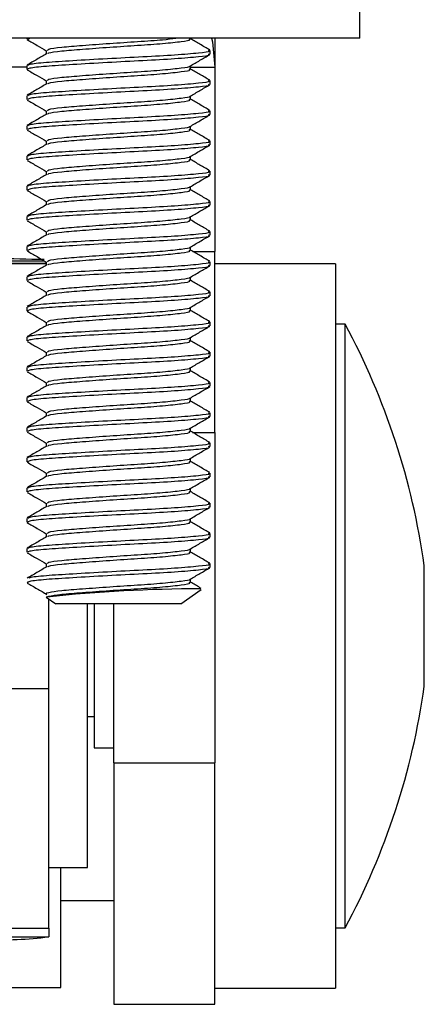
# Paper-space layout 'Sheet2' of a CAD drawing. Header units: millimetres. Extents: x 0 to 1118, y 0 to 864.
# Tile 96 of 232: x 504.93 to 508.48, y 594.41 to 603.04. Entities that reach past the tile are written whole.
import ezdxf

# ---------------------------------------------------------------- set-up
doc = ezdxf.new("R2010")
doc.units = ezdxf.units.MM

psp = doc.layouts.new('Sheet2')

# ---------------------------------------------------------------- linework, layer by layer
at = {"color": 7, "linetype": 'Continuous', "lineweight": 30}
for p, q in [((507.9105, 602.8758), (507.9105, 603.7614)), ((507.9105, 602.8758), (503.6819, 602.8758)), ((504.9895, 602.8758), (504.9895, 602.8687)), ((505.0031, 602.8687), (505.0126, 602.8758)), ((506.4263, 602.8687), (506.4263, 602.8758)), ((506.6405, 602.8758), (506.6405, 602.6607)), ((505.1613, 602.7695), (505.1613, 602.7388)), ((506.5982, 602.7364), (506.5982, 602.7695)), ((504.9895, 602.6372), (504.9895, 602.6041)), ((506.4263, 602.6041), (506.4263, 602.6347)), ((506.4263, 602.6218), (506.6405, 602.6218)), ((506.6405, 602.6607), (506.6405, 602.6218)), ((506.6405, 602.6218), (506.6405, 601.0065)), ((505.1613, 602.5049), (505.1613, 602.4742)), ((506.5982, 602.4718), (506.5982, 602.5049)), ((504.9895, 602.3726), (504.9895, 602.3395)), ((506.4263, 602.3395), (506.4263, 602.3701)), ((505.1613, 602.2403), (505.1613, 602.2096)), ((506.5982, 602.2073), (506.5982, 602.2403)), ((504.9895, 602.108), (504.9895, 602.075)), ((506.4263, 602.075), (506.4263, 602.1055)), ((505.1613, 601.9757), (505.1613, 601.945)), ((506.5982, 601.9427), (506.5982, 601.9757)), ((504.9895, 601.8434), (504.9895, 601.8104)), ((506.4263, 601.8104), (506.4263, 601.8409)), ((505.1613, 601.7112), (505.1613, 601.6805)), ((506.5982, 601.6781), (506.5982, 601.7112)), ((504.9895, 601.5789), (504.9895, 601.5458)), ((506.4263, 601.5458), (506.4263, 601.5764)), ((505.1613, 601.4466), (505.1613, 601.4159)), ((506.5982, 601.4135), (506.5982, 601.4466)), ((504.9895, 601.3143), (504.9895, 601.2812)), ((506.4263, 601.2812), (506.4263, 601.3118)), ((505.1613, 601.182), (505.1613, 601.1513)), ((506.5982, 601.1489), (506.5982, 601.182)), ((504.9895, 601.0497), (504.9895, 601.0166)), ((506.4263, 601.0166), (506.4263, 601.0472)), ((506.6405, 599.4212), (506.6405, 601.0065)), ((505.1613, 600.8996), (504.2978, 600.8996)), ((505.1613, 600.9174), (505.1613, 600.8867)), ((506.5982, 600.8843), (506.5982, 600.9174)), ((507.6988, 600.8996), (506.6405, 600.8996)), ((507.6988, 600.8996), (507.6988, 594.5496)), ((504.9895, 600.7851), (504.9895, 600.752)), ((506.4263, 600.752), (506.4263, 600.7826)), ((505.1613, 600.6528), (505.1613, 600.6221)), ((506.5982, 600.6198), (506.5982, 600.6528)), ((504.9895, 600.5205), (504.9895, 600.4875)), ((506.4263, 600.4875), (506.4263, 600.518)), ((505.1613, 600.3882), (505.1613, 600.3575)), ((506.5982, 600.3552), (506.5982, 600.3882)), ((507.7835, 600.3704), (507.6988, 600.3704)), ((507.7835, 599.8608), (507.7835, 600.3704)), ((504.9895, 600.2559), (504.9895, 600.2229)), ((506.4263, 600.2229), (506.4263, 600.2534)), ((505.1613, 600.1237), (505.1613, 600.093)), ((506.5982, 600.0906), (506.5982, 600.1237)), ((504.9895, 599.9914), (504.9895, 599.9583)), ((506.4263, 599.9583), (506.4263, 599.9889)), ((505.1613, 599.8591), (505.1613, 599.8284)), ((506.5982, 599.826), (506.5982, 599.8591)), ((507.7835, 595.0788), (507.7835, 599.8608)), ((504.9895, 599.7268), (504.9895, 599.6937)), ((506.4263, 599.6937), (506.4263, 599.7243)), ((505.1613, 599.5945), (505.1613, 599.5638)), ((506.5982, 599.5614), (506.5982, 599.5945)), ((504.9895, 599.4622), (504.9895, 599.4291)), ((506.4263, 599.4291), (506.4263, 599.4597)), ((506.6405, 599.4212), (506.6405, 596.5258)), ((505.1613, 599.3299), (505.1613, 599.2992)), ((506.5982, 599.2968), (506.5982, 599.3299)), ((504.9895, 599.1976), (504.9895, 599.1645)), ((506.4263, 599.1645), (506.4263, 599.1951)), ((505.1613, 599.0653), (505.1613, 599.0346)), ((506.5982, 599.0323), (506.5982, 599.0653)), ((504.9895, 598.933), (504.9895, 598.9)), ((506.4263, 598.9), (506.4263, 598.9305)), ((505.1613, 598.8007), (505.1613, 598.77)), ((506.5982, 598.7677), (506.5982, 598.8007)), ((504.9895, 598.6684), (504.9895, 598.6354)), ((506.4263, 598.6354), (506.4263, 598.6659)), ((505.1613, 598.5362), (505.1613, 598.5055)), ((506.5982, 598.5031), (506.5982, 598.5362)), ((504.9895, 598.4039), (504.9895, 598.3708)), ((506.4263, 598.3708), (506.4263, 598.4014)), ((505.1613, 598.2716), (505.1613, 598.2409)), ((506.5982, 598.2385), (506.5982, 598.2716)), ((508.4778, 598.1518), (508.4778, 598.2538)), ((506.4263, 598.1062), (506.4263, 598.1368)), ((508.4778, 597.1954), (508.4778, 598.1518)), ((506.3416, 597.9194), (506.5191, 598.0437)), ((505.1613, 597.9787), (505.246, 597.9194)), ((505.1655, 597.9787), (505.1613, 597.9787)), ((505.1834, 597.177), (505.1834, 597.9633)), ((506.3416, 597.9194), (505.246, 597.9194)), ((505.522, 595.6079), (505.522, 597.9194)), ((505.5822, 597.9194), (505.5822, 596.6578)), ((505.7549, 596.5258), (505.7549, 597.9194)), ((504.2978, 597.177), (505.1834, 597.177)), ((505.1834, 595.0761), (505.1834, 597.177)), ((505.522, 596.9308), (505.5822, 596.9308)), ((505.5822, 596.6578), (505.7549, 596.6578)), ((505.7549, 596.5258), (506.6405, 596.5258)), ((505.7549, 596.5258), (505.7549, 594.4091)), ((506.6405, 594.4091), (506.6405, 596.5258)), ((505.1834, 595.6079), (505.522, 595.6079)), ((505.2884, 594.5566), (505.2884, 595.6079)), ((505.2884, 595.3193), (505.7549, 595.3193)), ((505.1834, 595.0761), (505.1834, 595.0003)), ((507.6988, 595.0788), (507.7835, 595.0788)), ((504.6389, 594.5566), (505.2884, 594.5566)), ((506.6405, 594.5496), (507.6988, 594.5496)), ((505.7549, 594.4091), (506.6405, 594.4091))]:
    psp.add_line(p, q, dxfattribs=at)
at = {"color": 8, "linetype": 'Continuous', "lineweight": 30}
for p, q in [((504.9895, 602.6218), (504.6965, 602.6218)), ((506.6405, 602.6607), (506.6398, 602.6607)), ((506.4477, 601.0065), (506.6405, 601.0065)), ((504.4028, 600.9248), (505.1443, 600.9248)), ((504.4028, 600.906), (505.1613, 600.906)), ((506.444, 599.4212), (506.6405, 599.4212)), ((504.6288, 595.0761), (505.1834, 595.0761)), ((504.6288, 595.0003), (505.1834, 595.0003))]:
    psp.add_line(p, q, dxfattribs=at)
at = {"color": 7, "linetype": 'Continuous', "lineweight": 30, "flags": 128}
psp.add_lwpolyline([(506.6118, 602.8758), (506.6186, 602.8441), (506.6405, 602.6218)], dxfattribs=at)
at = {"color": 7, "linetype": 'Continuous', "lineweight": 30}
for centre, radius, start, end in [((504.3186, 570.2551), 30.6916, 88.46359, 90.04529), ((502.1904, 597.3637), 6.35, 8.05738, 28.2616), ((506.5438, 584.8554), 13.1955, 90.11565, 95.99582), ((502.1904, 598.0855), 6.35, 331.7384, 351.94262), ((504.7006, 599.1476), 4.1754, 269.01551, 276.64029)]:
    psp.add_arc(centre, radius, start, end, dxfattribs=at)
for points, knots in [([(505.1721, 602.7695), (505.1723, 602.7733), (505.1728, 602.7829), (505.2848, 602.7984), (505.4738, 602.8133), (505.715, 602.8313), (505.9654, 602.8472), (506.1768, 602.8617), (506.2619, 602.8716), (506.2976, 602.8758)], [0, 0, 0, 0, 0.107744, 0.265498, 0.41832, 0.577466, 0.732521, 0.887573, 1, 1, 1, 1]), ([(505.1771, 602.7412), (505.1779, 602.7435), (505.1805, 602.7514), (505.2862, 602.7654), (505.4736, 602.7802), (505.7147, 602.7982), (505.9668, 602.8142), (506.1949, 602.8301), (506.354, 602.8482), (506.4309, 602.8595), (506.4186, 602.8669), (506.4156, 602.8687)], [0, 0, 0, 0, 0.0527919, 0.1836594, 0.3104361, 0.4424586, 0.5710873, 0.6997132, 0.8317341, 0.9585126, 1, 1, 1, 1]), ([(506.5952, 602.773), (506.5663, 602.7898), (506.51, 602.8224), (506.4538, 602.8551), (506.4263, 602.8711)], [0, 0, 0, 0, 0.512456, 1, 1, 1, 1]), ([(504.9943, 602.864), (505.0231, 602.8473), (505.0788, 602.815), (505.1345, 602.7827), (505.1613, 602.7671)], [0, 0, 0, 0, 0.517066, 1, 1, 1, 1]), ([(505.1655, 602.7412), (505.1366, 602.7244), (505.079, 602.6909), (505.0213, 602.6575), (504.9925, 602.6407)], [0, 0, 0, 0, 0.499699, 1, 1, 1, 1]), ([(504.9968, 602.5994), (504.9959, 602.6048), (504.994, 602.6159), (505.1453, 602.6331), (505.3873, 602.6479), (505.6931, 602.666), (506.0138, 602.6819), (506.3038, 602.6978), (506.5062, 602.7159), (506.6039, 602.7272), (506.5884, 602.7346), (506.5845, 602.7364)], [0, 0, 0, 0, 0.1168882, 0.2388974, 0.3571054, 0.4801808, 0.6001087, 0.7200378, 0.8431117, 0.9613191, 1, 1, 1, 1]), ([(505.0031, 602.6372), (505.0034, 602.6411), (505.0041, 602.6506), (505.1465, 602.6661), (505.387, 602.681), (505.6932, 602.699), (506.0138, 602.715), (506.3038, 602.7309), (506.5062, 602.749), (506.6039, 602.7603), (506.5884, 602.7677), (506.5845, 602.7695)], [0, 0, 0, 0, 0.086221, 0.212467, 0.33478, 0.46213, 0.586222, 0.710316, 0.837664, 0.959976, 1, 1, 1, 1]), ([(506.4229, 602.6327), (506.4517, 602.6494), (506.5094, 602.6829), (506.567, 602.7164), (506.5959, 602.7331)], [0, 0, 0, 0, 0.499687, 1, 1, 1, 1]), ([(505.1721, 602.5049), (505.1723, 602.5088), (505.1728, 602.5183), (505.2848, 602.5338), (505.4739, 602.5487), (505.7147, 602.5667), (505.9666, 602.5827), (506.1956, 602.5986), (506.3514, 602.6168), (506.4276, 602.6266), (506.4207, 602.6324), (506.4203, 602.6327)], [0, 0, 0, 0, 0.089191, 0.219781, 0.346288, 0.47803, 0.606386, 0.734738, 0.866479, 0.992988, 1, 1, 1, 1]), ([(506.5952, 602.5085), (506.5663, 602.5252), (506.51, 602.5578), (506.4538, 602.5906), (506.4263, 602.6065)], [0, 0, 0, 0, 0.512456, 1, 1, 1, 1]), ([(504.9943, 602.5994), (505.0231, 602.5827), (505.0788, 602.5504), (505.1345, 602.5181), (505.1613, 602.5025)], [0, 0, 0, 0, 0.51706, 1, 1, 1, 1]), ([(505.1771, 602.4766), (505.1779, 602.4789), (505.1805, 602.4868), (505.2862, 602.5008), (505.4736, 602.5156), (505.7147, 602.5337), (505.9668, 602.5496), (506.1949, 602.5656), (506.354, 602.5836), (506.4309, 602.5949), (506.4186, 602.6023), (506.4156, 602.6041)], [0, 0, 0, 0, 0.052792, 0.183659, 0.310436, 0.442459, 0.571087, 0.699713, 0.831734, 0.958513, 1, 1, 1, 1]), ([(505.1655, 602.4766), (505.1366, 602.4599), (505.079, 602.4263), (505.0213, 602.3929), (504.9925, 602.3762)], [0, 0, 0, 0, 0.499703, 1, 1, 1, 1]), ([(505.0031, 602.3726), (505.0034, 602.3765), (505.0041, 602.386), (505.1465, 602.4015), (505.387, 602.4164), (505.6932, 602.4344), (506.0138, 602.4504), (506.3038, 602.4663), (506.5062, 602.4844), (506.6039, 602.4957), (506.5884, 602.5031), (506.5845, 602.5049)], [0, 0, 0, 0, 0.086221, 0.212467, 0.33478, 0.46213, 0.586222, 0.710316, 0.837664, 0.959976, 1, 1, 1, 1]), ([(505.0031, 602.3395), (505.0034, 602.3434), (505.0041, 602.3529), (505.1465, 602.3685), (505.387, 602.3833), (505.6932, 602.4014), (506.0138, 602.4173), (506.3038, 602.4333), (506.5062, 602.4514), (506.6039, 602.4626), (506.5884, 602.47), (506.5845, 602.4718)], [0, 0, 0, 0, 0.086221, 0.212467, 0.33478, 0.46213, 0.586222, 0.710316, 0.837664, 0.959976, 1, 1, 1, 1]), ([(506.4229, 602.3681), (506.4517, 602.3849), (506.5094, 602.4184), (506.567, 602.4518), (506.5959, 602.4685)], [0, 0, 0, 0, 0.499687, 1, 1, 1, 1]), ([(505.1721, 602.2403), (505.1723, 602.2442), (505.1728, 602.2537), (505.2848, 602.2693), (505.4739, 602.2841), (505.7147, 602.3021), (505.9666, 602.3181), (506.1956, 602.334), (506.3514, 602.3522), (506.4276, 602.362), (506.4207, 602.3678), (506.4203, 602.3681)], [0, 0, 0, 0, 0.089191, 0.2197807, 0.3462879, 0.4780301, 0.6063856, 0.7347384, 0.8664788, 0.992988, 1, 1, 1, 1]), ([(504.9943, 602.3348), (505.0231, 602.3181), (505.0788, 602.2858), (505.1345, 602.2535), (505.1613, 602.2379)], [0, 0, 0, 0, 0.517066, 1, 1, 1, 1]), ([(505.1771, 602.212), (505.1779, 602.2143), (505.1805, 602.2222), (505.2862, 602.2362), (505.4736, 602.2511), (505.7147, 602.2691), (505.9668, 602.285), (506.1949, 602.301), (506.354, 602.3191), (506.4309, 602.3303), (506.4186, 602.3377), (506.4156, 602.3395)], [0, 0, 0, 0, 0.0527919, 0.1836595, 0.3104361, 0.4424586, 0.5710873, 0.6997133, 0.8317341, 0.9585126, 1, 1, 1, 1]), ([(506.5952, 602.2439), (506.5663, 602.2606), (506.51, 602.2933), (506.4538, 602.326), (506.4263, 602.3419)], [0, 0, 0, 0, 0.512462, 1, 1, 1, 1]), ([(505.1655, 602.212), (505.1366, 602.1953), (505.079, 602.1618), (505.0213, 602.1283), (504.9925, 602.1116)], [0, 0, 0, 0, 0.499703, 1, 1, 1, 1]), ([(505.0031, 602.108), (505.0034, 602.1119), (505.0041, 602.1214), (505.1465, 602.137), (505.387, 602.1518), (505.6932, 602.1699), (506.0138, 602.1858), (506.3038, 602.2018), (506.5062, 602.2198), (506.6039, 602.2311), (506.5884, 602.2385), (506.5845, 602.2403)], [0, 0, 0, 0, 0.086221, 0.212467, 0.33478, 0.46213, 0.586222, 0.710316, 0.837664, 0.959976, 1, 1, 1, 1]), ([(505.0031, 602.075), (505.0034, 602.0788), (505.0041, 602.0883), (505.1465, 602.1039), (505.387, 602.1188), (505.6932, 602.1368), (506.0138, 602.1527), (506.3038, 602.1687), (506.5062, 602.1868), (506.6039, 602.198), (506.5884, 602.2054), (506.5845, 602.2073)], [0, 0, 0, 0, 0.086221, 0.212467, 0.33478, 0.46213, 0.586222, 0.710316, 0.837664, 0.959976, 1, 1, 1, 1]), ([(506.4229, 602.1035), (506.4517, 602.1203), (506.5094, 602.1538), (506.567, 602.1872), (506.5959, 602.2039)], [0, 0, 0, 0, 0.49969, 1, 1, 1, 1]), ([(505.1721, 601.9757), (505.1723, 601.9796), (505.1728, 601.9891), (505.2848, 602.0047), (505.4739, 602.0196), (505.7147, 602.0376), (505.9666, 602.0535), (506.1956, 602.0694), (506.3514, 602.0876), (506.4276, 602.0974), (506.4207, 602.1032), (506.4203, 602.1035)], [0, 0, 0, 0, 0.089191, 0.219781, 0.346288, 0.47803, 0.606386, 0.734738, 0.866479, 0.992988, 1, 1, 1, 1]), ([(504.9943, 602.0702), (505.0231, 602.0535), (505.0788, 602.0213), (505.1345, 601.9889), (505.1613, 601.9733)], [0, 0, 0, 0, 0.517066, 1, 1, 1, 1]), ([(505.1771, 601.9474), (505.1779, 601.9497), (505.1805, 601.9577), (505.2862, 601.9716), (505.4736, 601.9865), (505.7147, 602.0045), (505.9668, 602.0205), (506.1949, 602.0364), (506.354, 602.0545), (506.4309, 602.0657), (506.4186, 602.0731), (506.4156, 602.075)], [0, 0, 0, 0, 0.0527919, 0.1836594, 0.3104361, 0.4424586, 0.5710873, 0.6997132, 0.8317341, 0.9585126, 1, 1, 1, 1]), ([(506.5952, 601.9793), (506.5663, 601.996), (506.51, 602.0287), (506.4538, 602.0614), (506.4263, 602.0773)], [0, 0, 0, 0, 0.512456, 1, 1, 1, 1]), ([(505.1655, 601.9474), (505.1366, 601.9307), (505.079, 601.8972), (505.0213, 601.8637), (504.9925, 601.847)], [0, 0, 0, 0, 0.499699, 1, 1, 1, 1]), ([(505.0031, 601.8434), (505.0034, 601.8473), (505.0041, 601.8568), (505.1465, 601.8724), (505.387, 601.8873), (505.6932, 601.9053), (506.0138, 601.9212), (506.3038, 601.9372), (506.5062, 601.9553), (506.6039, 601.9665), (506.5884, 601.9739), (506.5845, 601.9757)], [0, 0, 0, 0, 0.086221, 0.212467, 0.33478, 0.46213, 0.586222, 0.710316, 0.837664, 0.959976, 1, 1, 1, 1]), ([(505.0031, 601.8104), (505.0034, 601.8142), (505.0041, 601.8237), (505.1465, 601.8393), (505.387, 601.8542), (505.6932, 601.8722), (506.0138, 601.8882), (506.3038, 601.9041), (506.5062, 601.9222), (506.6039, 601.9335), (506.5884, 601.9408), (506.5845, 601.9427)], [0, 0, 0, 0, 0.086221, 0.212467, 0.33478, 0.46213, 0.586222, 0.710316, 0.837664, 0.959976, 1, 1, 1, 1]), ([(506.4229, 601.839), (506.4517, 601.8557), (506.5094, 601.8892), (506.567, 601.9226), (506.5959, 601.9394)], [0, 0, 0, 0, 0.499687, 1, 1, 1, 1]), ([(505.1721, 601.7112), (505.1723, 601.715), (505.1728, 601.7245), (505.2848, 601.7401), (505.4739, 601.755), (505.7147, 601.773), (505.9666, 601.7889), (506.1956, 601.8049), (506.3514, 601.823), (506.4276, 601.8328), (506.4207, 601.8387), (506.4203, 601.839)], [0, 0, 0, 0, 0.089191, 0.2197806, 0.346288, 0.4780301, 0.6063856, 0.7347383, 0.8664788, 0.9929881, 1, 1, 1, 1]), ([(504.9943, 601.8057), (505.0231, 601.789), (505.0788, 601.7567), (505.1345, 601.7243), (505.1613, 601.7087)], [0, 0, 0, 0, 0.517063, 1, 1, 1, 1]), ([(505.1771, 601.6828), (505.1779, 601.6851), (505.1805, 601.6931), (505.2862, 601.707), (505.4736, 601.7219), (505.7147, 601.7399), (505.9668, 601.7559), (506.1949, 601.7718), (506.354, 601.7899), (506.4309, 601.8012), (506.4186, 601.8086), (506.4156, 601.8104)], [0, 0, 0, 0, 0.052792, 0.183659, 0.310436, 0.442459, 0.571087, 0.699713, 0.831734, 0.958513, 1, 1, 1, 1]), ([(506.5952, 601.7147), (506.5663, 601.7314), (506.51, 601.7641), (506.4538, 601.7968), (506.4263, 601.8128)], [0, 0, 0, 0, 0.512456, 1, 1, 1, 1]), ([(505.1655, 601.6828), (505.1366, 601.6661), (505.079, 601.6326), (505.0213, 601.5991), (504.9925, 601.5824)], [0, 0, 0, 0, 0.499703, 1, 1, 1, 1]), ([(505.0031, 601.5789), (505.0034, 601.5827), (505.0041, 601.5922), (505.1465, 601.6078), (505.387, 601.6227), (505.6932, 601.6407), (506.0138, 601.6567), (506.3038, 601.6726), (506.5062, 601.6907), (506.6039, 601.7019), (506.5884, 601.7093), (506.5845, 601.7112)], [0, 0, 0, 0, 0.086221, 0.212467, 0.33478, 0.46213, 0.586222, 0.710316, 0.837664, 0.959976, 1, 1, 1, 1]), ([(505.0031, 601.5458), (505.0034, 601.5497), (505.0041, 601.5592), (505.1465, 601.5747), (505.387, 601.5896), (505.6932, 601.6076), (506.0138, 601.6236), (506.3038, 601.6395), (506.5062, 601.6576), (506.6039, 601.6689), (506.5884, 601.6763), (506.5845, 601.6781)], [0, 0, 0, 0, 0.086221, 0.212467, 0.33478, 0.46213, 0.586222, 0.710316, 0.837664, 0.959976, 1, 1, 1, 1]), ([(506.4229, 601.5744), (506.4517, 601.5911), (506.5094, 601.6246), (506.567, 601.658), (506.5959, 601.6748)], [0, 0, 0, 0, 0.499687, 1, 1, 1, 1]), ([(505.1721, 601.4466), (505.1723, 601.4504), (505.1728, 601.4599), (505.2848, 601.4755), (505.4739, 601.4904), (505.7147, 601.5084), (505.9666, 601.5244), (506.1956, 601.5403), (506.3514, 601.5584), (506.4276, 601.5682), (506.4207, 601.5741), (506.4203, 601.5744)], [0, 0, 0, 0, 0.089191, 0.2197807, 0.3462879, 0.4780301, 0.6063856, 0.7347384, 0.8664788, 0.992988, 1, 1, 1, 1]), ([(504.9943, 601.5411), (505.0231, 601.5244), (505.0788, 601.4921), (505.1345, 601.4598), (505.1613, 601.4441)], [0, 0, 0, 0, 0.517066, 1, 1, 1, 1]), ([(505.1771, 601.4183), (505.1779, 601.4205), (505.1805, 601.4285), (505.2862, 601.4424), (505.4736, 601.4573), (505.7147, 601.4753), (505.9668, 601.4913), (506.1949, 601.5072), (506.354, 601.5253), (506.4309, 601.5366), (506.4186, 601.544), (506.4156, 601.5458)], [0, 0, 0, 0, 0.0527919, 0.1836595, 0.3104361, 0.4424586, 0.5710873, 0.6997133, 0.8317341, 0.9585126, 1, 1, 1, 1]), ([(506.5952, 601.4501), (506.5663, 601.4669), (506.51, 601.4995), (506.4538, 601.5322), (506.4263, 601.5482)], [0, 0, 0, 0, 0.512462, 1, 1, 1, 1]), ([(505.1655, 601.4183), (505.1366, 601.4015), (505.079, 601.368), (505.0213, 601.3346), (504.9925, 601.3178)], [0, 0, 0, 0, 0.499703, 1, 1, 1, 1]), ([(505.0031, 601.3143), (505.0034, 601.3181), (505.0041, 601.3276), (505.1465, 601.3432), (505.387, 601.3581), (505.6932, 601.3761), (506.0138, 601.3921), (506.3038, 601.408), (506.5062, 601.4261), (506.6039, 601.4374), (506.5884, 601.4448), (506.5845, 601.4466)], [0, 0, 0, 0, 0.086221, 0.212467, 0.33478, 0.46213, 0.586222, 0.710316, 0.837664, 0.959976, 1, 1, 1, 1]), ([(505.0031, 601.2812), (505.0034, 601.2851), (505.0041, 601.2946), (505.1465, 601.3101), (505.387, 601.325), (505.6932, 601.343), (506.0138, 601.359), (506.3038, 601.3749), (506.5062, 601.393), (506.6039, 601.4043), (506.5884, 601.4117), (506.5845, 601.4135)], [0, 0, 0, 0, 0.086221, 0.212467, 0.33478, 0.46213, 0.586222, 0.710316, 0.837664, 0.959976, 1, 1, 1, 1]), ([(506.4229, 601.3098), (506.4517, 601.3265), (506.5094, 601.36), (506.567, 601.3935), (506.5959, 601.4102)], [0, 0, 0, 0, 0.49969, 1, 1, 1, 1]), ([(504.9943, 601.2765), (505.0231, 601.2598), (505.0788, 601.2275), (505.1345, 601.1952), (505.1613, 601.1796)], [0, 0, 0, 0, 0.517066, 1, 1, 1, 1]), ([(505.1721, 601.182), (505.1723, 601.1858), (505.1728, 601.1954), (505.2848, 601.2109), (505.4739, 601.2258), (505.7147, 601.2438), (505.9666, 601.2598), (506.1956, 601.2757), (506.3514, 601.2938), (506.4276, 601.3037), (506.4207, 601.3095), (506.4203, 601.3098)], [0, 0, 0, 0, 0.089191, 0.219781, 0.346288, 0.47803, 0.606386, 0.734738, 0.866479, 0.992988, 1, 1, 1, 1]), ([(505.1771, 601.1537), (505.1779, 601.156), (505.1805, 601.1639), (505.2862, 601.1779), (505.4736, 601.1927), (505.7147, 601.2107), (505.9668, 601.2267), (506.1949, 601.2426), (506.354, 601.2607), (506.4309, 601.272), (506.4186, 601.2794), (506.4156, 601.2812)], [0, 0, 0, 0, 0.0527919, 0.1836594, 0.3104361, 0.4424586, 0.5710873, 0.6997133, 0.8317341, 0.9585126, 1, 1, 1, 1]), ([(506.5952, 601.1855), (506.5663, 601.2023), (506.51, 601.2349), (506.4538, 601.2676), (506.4263, 601.2836)], [0, 0, 0, 0, 0.512456, 1, 1, 1, 1]), ([(505.1655, 601.1537), (505.1366, 601.1369), (505.079, 601.1034), (505.0213, 601.07), (504.9925, 601.0532)], [0, 0, 0, 0, 0.499699, 1, 1, 1, 1]), ([(505.0031, 601.0497), (505.0034, 601.0536), (505.0041, 601.0631), (505.1465, 601.0786), (505.387, 601.0935), (505.6932, 601.1115), (506.0138, 601.1275), (506.3038, 601.1434), (506.5062, 601.1615), (506.6039, 601.1728), (506.5884, 601.1802), (506.5845, 601.182)], [0, 0, 0, 0, 0.086221, 0.212467, 0.33478, 0.46213, 0.586222, 0.710316, 0.837664, 0.959976, 1, 1, 1, 1]), ([(505.0031, 601.0166), (505.0034, 601.0205), (505.0041, 601.03), (505.1465, 601.0456), (505.387, 601.0604), (505.6932, 601.0785), (506.0138, 601.0944), (506.3038, 601.1103), (506.5062, 601.1284), (506.6039, 601.1397), (506.5884, 601.1471), (506.5845, 601.1489)], [0, 0, 0, 0, 0.086221, 0.212467, 0.33478, 0.46213, 0.586222, 0.710316, 0.837664, 0.959976, 1, 1, 1, 1]), ([(506.4229, 601.0452), (506.4517, 601.0619), (506.5094, 601.0954), (506.567, 601.1289), (506.5959, 601.1456)], [0, 0, 0, 0, 0.499684, 1, 1, 1, 1]), ([(504.9943, 601.0119), (505.0231, 600.9952), (505.0788, 600.9629), (505.1345, 600.9306), (505.1613, 600.915)], [0, 0, 0, 0, 0.517063, 1, 1, 1, 1]), ([(505.1721, 600.9174), (505.1723, 600.9213), (505.1728, 600.9308), (505.2848, 600.9463), (505.4739, 600.9612), (505.7147, 600.9792), (505.9666, 600.9952), (506.1956, 601.0111), (506.3514, 601.0293), (506.4276, 601.0391), (506.4207, 601.0449), (506.4203, 601.0452)], [0, 0, 0, 0, 0.089191, 0.2197806, 0.346288, 0.4780301, 0.6063856, 0.7347383, 0.8664788, 0.9929881, 1, 1, 1, 1]), ([(505.1771, 600.8891), (505.1779, 600.8914), (505.1805, 600.8993), (505.2862, 600.9133), (505.4736, 600.9281), (505.7147, 600.9462), (505.9668, 600.9621), (506.1949, 600.9781), (506.354, 600.9961), (506.4309, 601.0074), (506.4186, 601.0148), (506.4156, 601.0166)], [0, 0, 0, 0, 0.052792, 0.183659, 0.310436, 0.442459, 0.571087, 0.699713, 0.831734, 0.958513, 1, 1, 1, 1]), ([(506.5952, 600.921), (506.5663, 600.9377), (506.51, 600.9703), (506.4538, 601.0031), (506.4263, 601.019)], [0, 0, 0, 0, 0.512456, 1, 1, 1, 1]), ([(505.1655, 600.8891), (505.1366, 600.8724), (505.079, 600.8388), (505.0213, 600.8054), (504.9925, 600.7887)], [0, 0, 0, 0, 0.499703, 1, 1, 1, 1]), ([(505.0031, 600.7851), (505.0034, 600.789), (505.0041, 600.7985), (505.1465, 600.814), (505.387, 600.8289), (505.6932, 600.8469), (506.0138, 600.8629), (506.3038, 600.8788), (506.5062, 600.8969), (506.6039, 600.9082), (506.5884, 600.9156), (506.5845, 600.9174)], [0, 0, 0, 0, 0.086221, 0.212467, 0.33478, 0.46213, 0.586222, 0.710316, 0.837664, 0.959976, 1, 1, 1, 1]), ([(505.0031, 600.752), (505.0034, 600.7559), (505.0041, 600.7654), (505.1465, 600.781), (505.387, 600.7958), (505.6932, 600.8139), (506.0138, 600.8298), (506.3038, 600.8458), (506.5062, 600.8639), (506.6039, 600.8751), (506.5884, 600.8825), (506.5845, 600.8843)], [0, 0, 0, 0, 0.086221, 0.212467, 0.33478, 0.46213, 0.586222, 0.710316, 0.837664, 0.959976, 1, 1, 1, 1]), ([(506.4229, 600.7806), (506.4517, 600.7974), (506.5094, 600.8309), (506.567, 600.8643), (506.5959, 600.881)], [0, 0, 0, 0, 0.499687, 1, 1, 1, 1]), ([(504.9943, 600.7473), (505.0231, 600.7306), (505.0788, 600.6983), (505.1345, 600.666), (505.1613, 600.6504)], [0, 0, 0, 0, 0.517066, 1, 1, 1, 1]), ([(505.1721, 600.6528), (505.1723, 600.6567), (505.1728, 600.6662), (505.2848, 600.6818), (505.4739, 600.6966), (505.7147, 600.7146), (505.9666, 600.7306), (506.1956, 600.7465), (506.3514, 600.7647), (506.4276, 600.7745), (506.4207, 600.7803), (506.4203, 600.7806)], [0, 0, 0, 0, 0.089191, 0.2197807, 0.3462879, 0.4780301, 0.6063856, 0.7347384, 0.8664788, 0.992988, 1, 1, 1, 1]), ([(505.1771, 600.6245), (505.1779, 600.6268), (505.1805, 600.6347), (505.2862, 600.6487), (505.4736, 600.6636), (505.7147, 600.6816), (505.9668, 600.6975), (506.1949, 600.7135), (506.354, 600.7316), (506.4309, 600.7428), (506.4186, 600.7502), (506.4156, 600.752)], [0, 0, 0, 0, 0.0527919, 0.1836595, 0.3104361, 0.4424586, 0.5710873, 0.6997133, 0.8317341, 0.9585126, 1, 1, 1, 1]), ([(506.5952, 600.6564), (506.5663, 600.6731), (506.51, 600.7058), (506.4538, 600.7385), (506.4263, 600.7544)], [0, 0, 0, 0, 0.512459, 1, 1, 1, 1]), ([(505.1655, 600.6245), (505.1366, 600.6078), (505.079, 600.5743), (505.0213, 600.5408), (504.9925, 600.5241)], [0, 0, 0, 0, 0.499703, 1, 1, 1, 1]), ([(505.0031, 600.5205), (505.0034, 600.5244), (505.0041, 600.5339), (505.1465, 600.5495), (505.387, 600.5643), (505.6932, 600.5824), (506.0138, 600.5983), (506.3038, 600.6143), (506.5062, 600.6323), (506.6039, 600.6436), (506.5884, 600.651), (506.5845, 600.6528)], [0, 0, 0, 0, 0.086221, 0.212467, 0.33478, 0.46213, 0.586222, 0.710316, 0.837664, 0.959976, 1, 1, 1, 1]), ([(505.0031, 600.4875), (505.0034, 600.4913), (505.0041, 600.5008), (505.1465, 600.5164), (505.387, 600.5313), (505.6932, 600.5493), (506.0138, 600.5652), (506.3038, 600.5812), (506.5062, 600.5993), (506.6039, 600.6105), (506.5884, 600.6179), (506.5845, 600.6198)], [0, 0, 0, 0, 0.086221, 0.212467, 0.33478, 0.46213, 0.586222, 0.710316, 0.837664, 0.959976, 1, 1, 1, 1]), ([(506.4229, 600.516), (506.4517, 600.5328), (506.5094, 600.5663), (506.567, 600.5997), (506.5959, 600.6164)], [0, 0, 0, 0, 0.49969, 1, 1, 1, 1]), ([(504.9943, 600.4827), (505.0231, 600.466), (505.0788, 600.4338), (505.1345, 600.4014), (505.1613, 600.3858)], [0, 0, 0, 0, 0.517066, 1, 1, 1, 1]), ([(505.1721, 600.3882), (505.1723, 600.3921), (505.1728, 600.4016), (505.2848, 600.4172), (505.4739, 600.4321), (505.7147, 600.4501), (505.9666, 600.466), (506.1956, 600.4819), (506.3514, 600.5001), (506.4276, 600.5099), (506.4207, 600.5157), (506.4203, 600.516)], [0, 0, 0, 0, 0.089191, 0.219781, 0.346288, 0.47803, 0.606386, 0.734738, 0.866479, 0.992988, 1, 1, 1, 1]), ([(505.1771, 600.3599), (505.1779, 600.3622), (505.1805, 600.3702), (505.2862, 600.3841), (505.4736, 600.399), (505.7147, 600.417), (505.9668, 600.433), (506.1949, 600.4489), (506.354, 600.467), (506.4309, 600.4782), (506.4186, 600.4856), (506.4156, 600.4875)], [0, 0, 0, 0, 0.0527919, 0.1836594, 0.3104361, 0.4424586, 0.5710873, 0.6997133, 0.8317341, 0.9585126, 1, 1, 1, 1]), ([(506.5952, 600.3918), (506.5663, 600.4085), (506.51, 600.4412), (506.4538, 600.4739), (506.4263, 600.4898)], [0, 0, 0, 0, 0.512456, 1, 1, 1, 1]), ([(505.0031, 600.2559), (505.0034, 600.2598), (505.0041, 600.2693), (505.1465, 600.2849), (505.387, 600.2998), (505.6932, 600.3178), (506.0138, 600.3337), (506.3038, 600.3497), (506.5062, 600.3678), (506.6039, 600.379), (506.5884, 600.3864), (506.5845, 600.3882)], [0, 0, 0, 0, 0.086221, 0.212467, 0.33478, 0.46213, 0.586222, 0.710316, 0.837664, 0.959976, 1, 1, 1, 1]), ([(505.1655, 600.3599), (505.1366, 600.3432), (505.079, 600.3097), (505.0213, 600.2762), (504.9925, 600.2595)], [0, 0, 0, 0, 0.499699, 1, 1, 1, 1]), ([(505.0031, 600.2229), (505.0034, 600.2267), (505.0041, 600.2362), (505.1465, 600.2518), (505.387, 600.2667), (505.6932, 600.2847), (506.0138, 600.3007), (506.3038, 600.3166), (506.5062, 600.3347), (506.6039, 600.346), (506.5884, 600.3533), (506.5845, 600.3552)], [0, 0, 0, 0, 0.086221, 0.212467, 0.33478, 0.46213, 0.586222, 0.710316, 0.837664, 0.959976, 1, 1, 1, 1]), ([(506.4229, 600.2515), (506.4517, 600.2682), (506.5094, 600.3017), (506.567, 600.3351), (506.5959, 600.3519)], [0, 0, 0, 0, 0.499684, 1, 1, 1, 1]), ([(504.9943, 600.2182), (505.0231, 600.2015), (505.0788, 600.1692), (505.1345, 600.1368), (505.1613, 600.1212)], [0, 0, 0, 0, 0.517066, 1, 1, 1, 1]), ([(505.1721, 600.1237), (505.1723, 600.1275), (505.1728, 600.137), (505.2848, 600.1526), (505.4739, 600.1675), (505.7147, 600.1855), (505.9666, 600.2014), (506.1956, 600.2174), (506.3514, 600.2355), (506.4276, 600.2453), (506.4207, 600.2512), (506.4203, 600.2515)], [0, 0, 0, 0, 0.089191, 0.2197806, 0.346288, 0.4780301, 0.6063856, 0.7347383, 0.8664788, 0.9929881, 1, 1, 1, 1]), ([(505.1771, 600.0953), (505.1779, 600.0976), (505.1805, 600.1056), (505.2862, 600.1195), (505.4736, 600.1344), (505.7147, 600.1524), (505.9668, 600.1684), (506.1949, 600.1843), (506.354, 600.2024), (506.4309, 600.2137), (506.4186, 600.2211), (506.4156, 600.2229)], [0, 0, 0, 0, 0.052792, 0.183659, 0.310436, 0.442459, 0.571087, 0.699713, 0.831734, 0.958513, 1, 1, 1, 1]), ([(506.5952, 600.1272), (506.5663, 600.1439), (506.51, 600.1766), (506.4538, 600.2093), (506.4263, 600.2253)], [0, 0, 0, 0, 0.512456, 1, 1, 1, 1]), ([(505.0031, 599.9914), (505.0034, 599.9952), (505.0041, 600.0047), (505.1465, 600.0203), (505.387, 600.0352), (505.6932, 600.0532), (506.0138, 600.0692), (506.3038, 600.0851), (506.5062, 600.1032), (506.6039, 600.1144), (506.5884, 600.1218), (506.5845, 600.1237)], [0, 0, 0, 0, 0.086221, 0.212467, 0.33478, 0.46213, 0.586222, 0.710316, 0.837664, 0.959976, 1, 1, 1, 1]), ([(505.1655, 600.0953), (505.1366, 600.0786), (505.079, 600.0451), (505.0213, 600.0116), (504.9925, 599.9949)], [0, 0, 0, 0, 0.499703, 1, 1, 1, 1]), ([(505.0031, 599.9583), (505.0034, 599.9622), (505.0041, 599.9717), (505.1465, 599.9872), (505.387, 600.0021), (505.6932, 600.0201), (506.0138, 600.0361), (506.3038, 600.052), (506.5062, 600.0701), (506.6039, 600.0814), (506.5884, 600.0888), (506.5845, 600.0906)], [0, 0, 0, 0, 0.086221, 0.212467, 0.33478, 0.46213, 0.586222, 0.710316, 0.837664, 0.959976, 1, 1, 1, 1]), ([(506.4229, 599.9869), (506.4517, 600.0036), (506.5094, 600.0371), (506.567, 600.0705), (506.5959, 600.0873)], [0, 0, 0, 0, 0.499687, 1, 1, 1, 1]), ([(504.9943, 599.9536), (505.0231, 599.9369), (505.0788, 599.9046), (505.1345, 599.8723), (505.1613, 599.8566)], [0, 0, 0, 0, 0.517066, 1, 1, 1, 1]), ([(505.1721, 599.8591), (505.1723, 599.8629), (505.1728, 599.8724), (505.2848, 599.888), (505.4739, 599.9029), (505.7147, 599.9209), (505.9666, 599.9369), (506.1956, 599.9528), (506.3514, 599.9709), (506.4276, 599.9807), (506.4207, 599.9866), (506.4203, 599.9869)], [0, 0, 0, 0, 0.089191, 0.2197807, 0.3462879, 0.4780301, 0.6063856, 0.7347384, 0.8664788, 0.992988, 1, 1, 1, 1]), ([(505.1771, 599.8308), (505.1779, 599.833), (505.1805, 599.841), (505.2862, 599.8549), (505.4736, 599.8698), (505.7147, 599.8878), (505.9668, 599.9038), (506.1949, 599.9197), (506.354, 599.9378), (506.4309, 599.9491), (506.4186, 599.9565), (506.4156, 599.9583)], [0, 0, 0, 0, 0.052792, 0.18366, 0.310436, 0.442459, 0.571087, 0.699713, 0.831734, 0.958513, 1, 1, 1, 1]), ([(506.5952, 599.8626), (506.5663, 599.8794), (506.51, 599.912), (506.4538, 599.9447), (506.4263, 599.9607)], [0, 0, 0, 0, 0.512456, 1, 1, 1, 1]), ([(505.0031, 599.7268), (505.0034, 599.7306), (505.0041, 599.7401), (505.1465, 599.7557), (505.387, 599.7706), (505.6932, 599.7886), (506.0138, 599.8046), (506.3038, 599.8205), (506.5062, 599.8386), (506.6039, 599.8499), (506.5884, 599.8573), (506.5845, 599.8591)], [0, 0, 0, 0, 0.086221, 0.212467, 0.33478, 0.46213, 0.586222, 0.710316, 0.837664, 0.959976, 1, 1, 1, 1]), ([(505.1655, 599.8308), (505.1366, 599.814), (505.079, 599.7805), (505.0213, 599.7471), (504.9925, 599.7303)], [0, 0, 0, 0, 0.499703, 1, 1, 1, 1]), ([(505.0031, 599.6937), (505.0034, 599.6976), (505.0041, 599.7071), (505.1465, 599.7226), (505.387, 599.7375), (505.6932, 599.7555), (506.0138, 599.7715), (506.3038, 599.7874), (506.5062, 599.8055), (506.6039, 599.8168), (506.5884, 599.8242), (506.5845, 599.826)], [0, 0, 0, 0, 0.086221, 0.212467, 0.33478, 0.46213, 0.586222, 0.710316, 0.837664, 0.959976, 1, 1, 1, 1]), ([(506.4229, 599.7223), (506.4517, 599.739), (506.5094, 599.7725), (506.567, 599.806), (506.5959, 599.8227)], [0, 0, 0, 0, 0.49969, 1, 1, 1, 1]), ([(504.9943, 599.689), (505.0231, 599.6723), (505.0788, 599.64), (505.1345, 599.6077), (505.1613, 599.5921)], [0, 0, 0, 0, 0.517066, 1, 1, 1, 1]), ([(505.1721, 599.5945), (505.1723, 599.5983), (505.1728, 599.6079), (505.2848, 599.6234), (505.4739, 599.6383), (505.7147, 599.6563), (505.9666, 599.6723), (506.1956, 599.6882), (506.3514, 599.7064), (506.4276, 599.7162), (506.4207, 599.722), (506.4203, 599.7223)], [0, 0, 0, 0, 0.089191, 0.219781, 0.346288, 0.47803, 0.606386, 0.734738, 0.866479, 0.992988, 1, 1, 1, 1]), ([(505.1771, 599.5662), (505.1779, 599.5685), (505.1805, 599.5764), (505.2862, 599.5904), (505.4736, 599.6052), (505.7147, 599.6232), (505.9668, 599.6392), (506.1949, 599.6551), (506.354, 599.6732), (506.4309, 599.6845), (506.4186, 599.6919), (506.4156, 599.6937)], [0, 0, 0, 0, 0.0527919, 0.1836595, 0.3104361, 0.4424586, 0.5710873, 0.6997133, 0.8317341, 0.9585126, 1, 1, 1, 1]), ([(506.5952, 599.598), (506.5663, 599.6148), (506.51, 599.6474), (506.4538, 599.6801), (506.4263, 599.6961)], [0, 0, 0, 0, 0.512456, 1, 1, 1, 1]), ([(505.0031, 599.4622), (505.0034, 599.4661), (505.0041, 599.4756), (505.1465, 599.4911), (505.387, 599.506), (505.6932, 599.524), (506.0138, 599.54), (506.3038, 599.5559), (506.5062, 599.574), (506.6039, 599.5853), (506.5884, 599.5927), (506.5845, 599.5945)], [0, 0, 0, 0, 0.086221, 0.212467, 0.33478, 0.46213, 0.586222, 0.710316, 0.837664, 0.959976, 1, 1, 1, 1]), ([(505.1655, 599.5662), (505.1366, 599.5494), (505.079, 599.5159), (505.0213, 599.4825), (504.9925, 599.4657)], [0, 0, 0, 0, 0.499703, 1, 1, 1, 1]), ([(505.0031, 599.4291), (505.0034, 599.433), (505.0041, 599.4425), (505.1465, 599.4581), (505.387, 599.4729), (505.6932, 599.491), (506.0138, 599.5069), (506.3038, 599.5228), (506.5062, 599.5409), (506.6039, 599.5522), (506.5884, 599.5596), (506.5845, 599.5614)], [0, 0, 0, 0, 0.086221, 0.212467, 0.33478, 0.46213, 0.586222, 0.710316, 0.837664, 0.959976, 1, 1, 1, 1]), ([(506.4229, 599.4577), (506.4517, 599.4744), (506.5094, 599.5079), (506.567, 599.5414), (506.5959, 599.5581)], [0, 0, 0, 0, 0.499684, 1, 1, 1, 1]), ([(504.9943, 599.4244), (505.0231, 599.4077), (505.0788, 599.3754), (505.1345, 599.3431), (505.1613, 599.3275)], [0, 0, 0, 0, 0.517066, 1, 1, 1, 1]), ([(505.1721, 599.3299), (505.1723, 599.3338), (505.1728, 599.3433), (505.2848, 599.3588), (505.4739, 599.3737), (505.7147, 599.3917), (505.9666, 599.4077), (506.1956, 599.4236), (506.3514, 599.4418), (506.4276, 599.4516), (506.4207, 599.4574), (506.4203, 599.4577)], [0, 0, 0, 0, 0.089191, 0.2197806, 0.346288, 0.4780301, 0.6063856, 0.7347383, 0.8664788, 0.9929881, 1, 1, 1, 1]), ([(505.1771, 599.3016), (505.1779, 599.3039), (505.1805, 599.3118), (505.2862, 599.3258), (505.4736, 599.3406), (505.7147, 599.3587), (505.9668, 599.3746), (506.1949, 599.3906), (506.354, 599.4086), (506.4309, 599.4199), (506.4186, 599.4273), (506.4156, 599.4291)], [0, 0, 0, 0, 0.0527919, 0.1836594, 0.3104361, 0.4424586, 0.5710873, 0.6997132, 0.8317341, 0.9585126, 1, 1, 1, 1]), ([(506.5952, 599.3335), (506.5663, 599.3502), (506.51, 599.3828), (506.4538, 599.4156), (506.4263, 599.4315)], [0, 0, 0, 0, 0.512456, 1, 1, 1, 1]), ([(505.0031, 599.1976), (505.0034, 599.2015), (505.0041, 599.211), (505.1465, 599.2265), (505.387, 599.2414), (505.6932, 599.2594), (506.0138, 599.2754), (506.3038, 599.2913), (506.5062, 599.3094), (506.6039, 599.3207), (506.5884, 599.3281), (506.5845, 599.3299)], [0, 0, 0, 0, 0.086221, 0.212467, 0.33478, 0.46213, 0.586222, 0.710316, 0.837664, 0.959976, 1, 1, 1, 1]), ([(505.1655, 599.3016), (505.1366, 599.2849), (505.079, 599.2513), (505.0213, 599.2179), (504.9925, 599.2012)], [0, 0, 0, 0, 0.499703, 1, 1, 1, 1]), ([(505.0031, 599.1645), (505.0034, 599.1684), (505.0041, 599.1779), (505.1465, 599.1935), (505.387, 599.2083), (505.6932, 599.2264), (506.0138, 599.2423), (506.3038, 599.2583), (506.5062, 599.2764), (506.6039, 599.2876), (506.5884, 599.295), (506.5845, 599.2968)], [0, 0, 0, 0, 0.086221, 0.212467, 0.33478, 0.46213, 0.586222, 0.710316, 0.837664, 0.959976, 1, 1, 1, 1]), ([(506.4229, 599.1931), (506.4517, 599.2099), (506.5094, 599.2434), (506.567, 599.2768), (506.5959, 599.2935)], [0, 0, 0, 0, 0.499687, 1, 1, 1, 1]), ([(504.9943, 599.1598), (505.0231, 599.1431), (505.0788, 599.1108), (505.1345, 599.0785), (505.1613, 599.0629)], [0, 0, 0, 0, 0.517066, 1, 1, 1, 1]), ([(505.1721, 599.0653), (505.1723, 599.0692), (505.1728, 599.0787), (505.2848, 599.0943), (505.4739, 599.1091), (505.7147, 599.1271), (505.9666, 599.1431), (506.1956, 599.159), (506.3514, 599.1772), (506.4276, 599.187), (506.4207, 599.1928), (506.4203, 599.1931)], [0, 0, 0, 0, 0.089191, 0.2197807, 0.3462879, 0.4780301, 0.6063856, 0.7347384, 0.8664788, 0.992988, 1, 1, 1, 1]), ([(505.1771, 599.037), (505.1779, 599.0393), (505.1805, 599.0472), (505.2862, 599.0612), (505.4736, 599.0761), (505.7147, 599.0941), (505.9668, 599.11), (506.1949, 599.126), (506.354, 599.1441), (506.4309, 599.1553), (506.4186, 599.1627), (506.4156, 599.1645)], [0, 0, 0, 0, 0.052792, 0.18366, 0.310436, 0.442459, 0.571087, 0.699713, 0.831734, 0.958513, 1, 1, 1, 1]), ([(506.5952, 599.0689), (506.5663, 599.0856), (506.51, 599.1183), (506.4538, 599.151), (506.4263, 599.1669)], [0, 0, 0, 0, 0.512456, 1, 1, 1, 1]), ([(505.1655, 599.037), (505.1366, 599.0203), (505.079, 598.9868), (505.0213, 598.9533), (504.9925, 598.9366)], [0, 0, 0, 0, 0.499703, 1, 1, 1, 1]), ([(505.0031, 598.933), (505.0034, 598.9369), (505.0041, 598.9464), (505.1465, 598.962), (505.387, 598.9768), (505.6932, 598.9949), (506.0138, 599.0108), (506.3038, 599.0268), (506.5062, 599.0448), (506.6039, 599.0561), (506.5884, 599.0635), (506.5845, 599.0653)], [0, 0, 0, 0, 0.086221, 0.212467, 0.33478, 0.46213, 0.586222, 0.710316, 0.837664, 0.959976, 1, 1, 1, 1]), ([(505.0031, 598.9), (505.0034, 598.9038), (505.0041, 598.9133), (505.1465, 598.9289), (505.387, 598.9438), (505.6932, 598.9618), (506.0138, 598.9777), (506.3038, 598.9937), (506.5062, 599.0118), (506.6039, 599.023), (506.5884, 599.0304), (506.5845, 599.0323)], [0, 0, 0, 0, 0.086221, 0.212467, 0.33478, 0.46213, 0.586222, 0.710316, 0.837664, 0.959976, 1, 1, 1, 1]), ([(506.4229, 598.9285), (506.4517, 598.9453), (506.5094, 598.9788), (506.567, 599.0122), (506.5959, 599.0289)], [0, 0, 0, 0, 0.49969, 1, 1, 1, 1]), ([(505.1721, 598.8007), (505.1723, 598.8046), (505.1728, 598.8141), (505.2848, 598.8297), (505.4739, 598.8445), (505.7147, 598.8626), (505.9666, 598.8785), (506.1956, 598.8945), (506.3514, 598.9126), (506.4276, 598.9224), (506.4207, 598.9282), (506.4203, 598.9285)], [0, 0, 0, 0, 0.089191, 0.219781, 0.346288, 0.47803, 0.606386, 0.734738, 0.866479, 0.992988, 1, 1, 1, 1]), ([(505.1771, 598.7724), (505.1779, 598.7747), (505.1805, 598.7827), (505.2862, 598.7966), (505.4736, 598.8115), (505.7147, 598.8295), (505.9668, 598.8455), (506.1949, 598.8614), (506.354, 598.8795), (506.4309, 598.8907), (506.4186, 598.8981), (506.4156, 598.9)], [0, 0, 0, 0, 0.0527919, 0.1836595, 0.3104361, 0.4424586, 0.5710873, 0.6997133, 0.8317341, 0.9585126, 1, 1, 1, 1]), ([(506.5952, 598.8043), (506.5663, 598.821), (506.51, 598.8537), (506.4538, 598.8864), (506.4263, 598.9023)], [0, 0, 0, 0, 0.512456, 1, 1, 1, 1]), ([(504.9943, 598.8952), (505.0231, 598.8785), (505.0788, 598.8463), (505.1345, 598.8139), (505.1613, 598.7983)], [0, 0, 0, 0, 0.517066, 1, 1, 1, 1]), ([(505.1655, 598.7724), (505.1366, 598.7557), (505.079, 598.7222), (505.0213, 598.6887), (504.9925, 598.672)], [0, 0, 0, 0, 0.499703, 1, 1, 1, 1]), ([(505.0031, 598.6684), (505.0034, 598.6723), (505.0041, 598.6818), (505.1465, 598.6974), (505.387, 598.7123), (505.6932, 598.7303), (506.0138, 598.7462), (506.3038, 598.7622), (506.5062, 598.7803), (506.6039, 598.7915), (506.5884, 598.7989), (506.5845, 598.8007)], [0, 0, 0, 0, 0.086221, 0.212467, 0.33478, 0.46213, 0.586222, 0.710316, 0.837664, 0.959976, 1, 1, 1, 1]), ([(505.0031, 598.6354), (505.0034, 598.6392), (505.0041, 598.6487), (505.1465, 598.6643), (505.387, 598.6792), (505.6932, 598.6972), (506.0138, 598.7132), (506.3038, 598.7291), (506.5062, 598.7472), (506.6039, 598.7585), (506.5884, 598.7658), (506.5845, 598.7677)], [0, 0, 0, 0, 0.086221, 0.212467, 0.33478, 0.46213, 0.586222, 0.710316, 0.837664, 0.959976, 1, 1, 1, 1]), ([(506.4229, 598.664), (506.4517, 598.6807), (506.5094, 598.7142), (506.567, 598.7476), (506.5959, 598.7644)], [0, 0, 0, 0, 0.499684, 1, 1, 1, 1]), ([(505.1721, 598.5362), (505.1723, 598.54), (505.1728, 598.5495), (505.2848, 598.5651), (505.4739, 598.58), (505.7147, 598.598), (505.9666, 598.6139), (506.1956, 598.6299), (506.3514, 598.648), (506.4276, 598.6578), (506.4207, 598.6637), (506.4203, 598.664)], [0, 0, 0, 0, 0.089191, 0.2197806, 0.346288, 0.4780301, 0.6063856, 0.7347383, 0.8664788, 0.9929881, 1, 1, 1, 1]), ([(506.5952, 598.5397), (506.5663, 598.5564), (506.51, 598.5891), (506.4538, 598.6218), (506.4263, 598.6378)], [0, 0, 0, 0, 0.512456, 1, 1, 1, 1]), ([(504.9943, 598.6307), (505.0231, 598.614), (505.0788, 598.5817), (505.1345, 598.5493), (505.1613, 598.5337)], [0, 0, 0, 0, 0.517066, 1, 1, 1, 1]), ([(505.1771, 598.5078), (505.1779, 598.5101), (505.1805, 598.5181), (505.2862, 598.532), (505.4736, 598.5469), (505.7147, 598.5649), (505.9668, 598.5809), (506.1949, 598.5968), (506.354, 598.6149), (506.4309, 598.6262), (506.4186, 598.6336), (506.4156, 598.6354)], [0, 0, 0, 0, 0.0527919, 0.1836594, 0.3104361, 0.4424586, 0.5710873, 0.6997132, 0.8317341, 0.9585126, 1, 1, 1, 1]), ([(505.1655, 598.5078), (505.1366, 598.4911), (505.079, 598.4576), (505.0213, 598.4241), (504.9925, 598.4074)], [0, 0, 0, 0, 0.499703, 1, 1, 1, 1]), ([(505.0031, 598.4039), (505.0034, 598.4077), (505.0041, 598.4172), (505.1465, 598.4328), (505.387, 598.4477), (505.6932, 598.4657), (506.0138, 598.4817), (506.3038, 598.4976), (506.5062, 598.5157), (506.6039, 598.5269), (506.5884, 598.5343), (506.5845, 598.5362)], [0, 0, 0, 0, 0.086221, 0.212467, 0.33478, 0.46213, 0.586222, 0.710316, 0.837664, 0.959976, 1, 1, 1, 1]), ([(505.0031, 598.3708), (505.0034, 598.3747), (505.0041, 598.3842), (505.1465, 598.3997), (505.387, 598.4146), (505.6932, 598.4326), (506.0138, 598.4486), (506.3038, 598.4645), (506.5062, 598.4826), (506.6039, 598.4939), (506.5884, 598.5013), (506.5845, 598.5031)], [0, 0, 0, 0, 0.086221, 0.212467, 0.33478, 0.46213, 0.586222, 0.710316, 0.837664, 0.959976, 1, 1, 1, 1]), ([(506.4229, 598.3994), (506.4517, 598.4161), (506.5094, 598.4496), (506.567, 598.483), (506.5959, 598.4998)], [0, 0, 0, 0, 0.499687, 1, 1, 1, 1]), ([(505.1721, 598.2716), (505.1723, 598.2754), (505.1728, 598.2849), (505.2848, 598.3005), (505.4739, 598.3154), (505.7147, 598.3334), (505.9666, 598.3494), (506.1956, 598.3653), (506.3514, 598.3834), (506.4276, 598.3933), (506.4207, 598.3991), (506.4203, 598.3994)], [0, 0, 0, 0, 0.089191, 0.219781, 0.346288, 0.47803, 0.606386, 0.734738, 0.866479, 0.992988, 1, 1, 1, 1]), ([(504.9943, 598.3661), (505.0231, 598.3494), (505.0788, 598.3171), (505.1345, 598.2848), (505.1613, 598.2691)], [0, 0, 0, 0, 0.517066, 1, 1, 1, 1]), ([(505.1771, 598.2433), (505.1779, 598.2455), (505.1805, 598.2535), (505.2862, 598.2674), (505.4736, 598.2823), (505.7147, 598.3003), (505.9668, 598.3163), (506.1949, 598.3322), (506.354, 598.3503), (506.4309, 598.3616), (506.4186, 598.369), (506.4156, 598.3708)], [0, 0, 0, 0, 0.052792, 0.18366, 0.310436, 0.442459, 0.571087, 0.699713, 0.831734, 0.958513, 1, 1, 1, 1]), ([(506.5952, 598.2751), (506.5663, 598.2919), (506.51, 598.3245), (506.4538, 598.3572), (506.4263, 598.3732)], [0, 0, 0, 0, 0.512456, 1, 1, 1, 1]), ([(505.0012, 598.099), (504.9961, 598.1052), (504.9865, 598.1171), (505.1452, 598.1351), (505.3874, 598.15), (505.6931, 598.168), (506.0138, 598.184), (506.3038, 598.1999), (506.5062, 598.218), (506.6039, 598.2293), (506.5884, 598.2367), (506.5845, 598.2385)], [0, 0, 0, 0, 0.132965, 0.252753, 0.368809, 0.489644, 0.607389, 0.725134, 0.845968, 0.962023, 1, 1, 1, 1]), ([(505.1655, 598.2433), (505.1366, 598.2265), (505.079, 598.193), (505.0213, 598.1596), (504.9925, 598.1428)], [0, 0, 0, 0, 0.499703, 1, 1, 1, 1]), ([(505.0082, 598.1431), (505.0091, 598.1457), (505.012, 598.1539), (505.1479, 598.1682), (505.3866, 598.1831), (505.6933, 598.2011), (506.0138, 598.2171), (506.3038, 598.233), (506.5062, 598.2511), (506.6039, 598.2624), (506.5884, 598.2698), (506.5845, 598.2716)], [0, 0, 0, 0, 0.059736, 0.189641, 0.315499, 0.44654, 0.574229, 0.70192, 0.832958, 0.958816, 1, 1, 1, 1]), ([(506.4229, 598.1348), (506.4517, 598.1515), (506.5094, 598.185), (506.567, 598.2185), (506.5959, 598.2352)], [0, 0, 0, 0, 0.49969, 1, 1, 1, 1]), ([(505.1671, 598.0014), (505.1668, 598.0015), (505.1405, 598.0067), (505.1752, 598.0187), (505.2807, 598.0359), (505.4751, 598.0508), (505.7144, 598.0688), (505.9667, 598.0848), (506.1955, 598.1007), (506.3514, 598.1189), (506.4276, 598.1287), (506.4207, 598.1345), (506.4203, 598.1348)], [0, 0, 0, 0, 0.001119, 0.1263776, 0.2516354, 0.3729777, 0.499341, 0.6224561, 0.7455685, 0.8719302, 0.9932743, 1, 1, 1, 1]), ([(504.9943, 598.1015), (505.0231, 598.0848), (505.0807, 598.0514), (505.1382, 598.018), (505.167, 598.0013)], [0, 0, 0, 0, 0.5002522, 1, 1, 1, 1]), ([(505.1655, 597.9787), (505.1708, 597.981), (505.1895, 597.989), (505.2832, 598.0028), (505.4744, 598.0177), (505.7145, 598.0357), (505.9668, 598.0517), (506.1949, 598.0676), (506.354, 598.0857), (506.4309, 598.097), (506.4186, 598.1044), (506.4156, 598.1062)], [0, 0, 0, 0, 0.051891, 0.182883, 0.30978, 0.441928, 0.570679, 0.699428, 0.831574, 0.958473, 1, 1, 1, 1]), ([(506.5193, 598.0546), (506.5158, 598.0566), (506.4848, 598.0746), (506.4538, 598.0926), (506.4263, 598.1086)], [0, 0, 0, 0, 0.114826, 1, 1, 1, 1])]:
    psp.add_open_spline(points, degree=3, knots=knots, dxfattribs=at)

doc.saveas('drawing.dxf')
